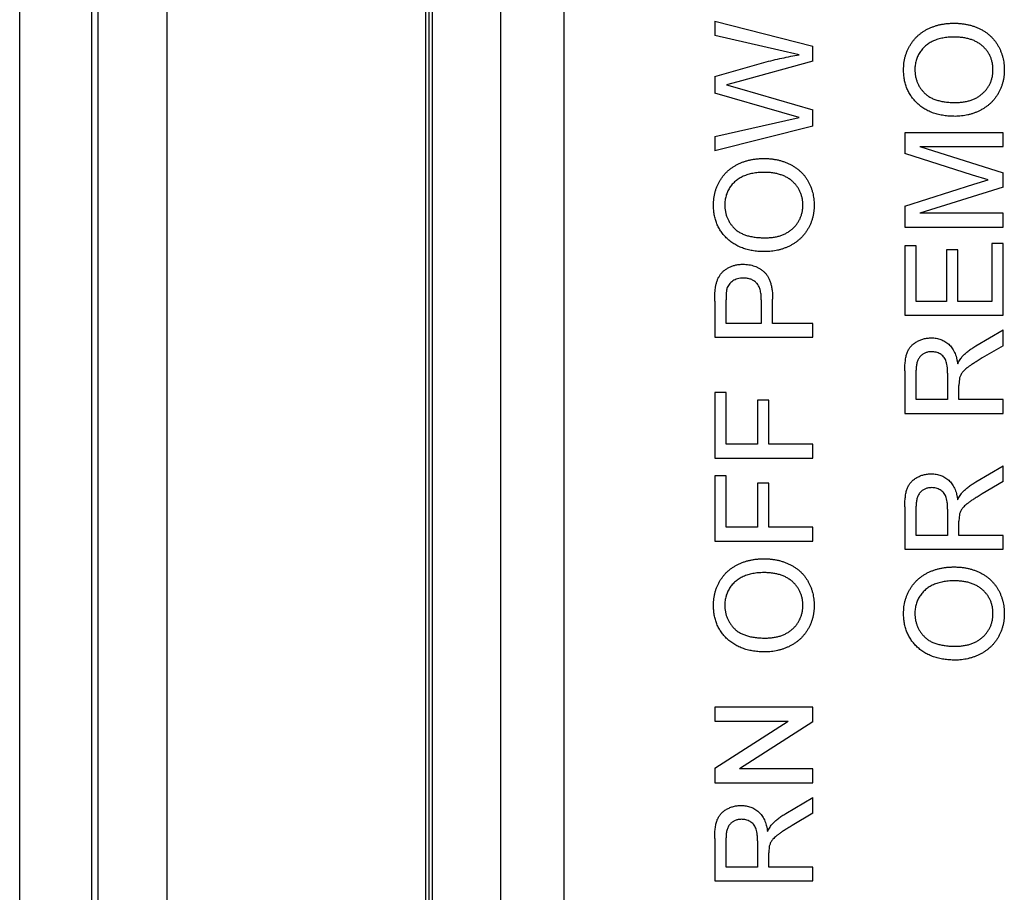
# Model space of a CAD drawing. Header units: inches. Extents: x 0 to 34, y 0 to 22.
# Tile 4 of 34: x 1.916 to 2.508, y 12.108 to 12.632. Entities that reach past the tile are written whole.
import ezdxf

# ---------------------------------------------------------------- set-up
doc = ezdxf.new("R2010")
doc.units = ezdxf.units.IN
doc.header["$LTSCALE"] = 1.87
doc.header["$MEASUREMENT"] = 0
doc.layers.get('0').update_dxf_attribs({"linetype": 'CONTINUOUS'})

msp = doc.modelspace()

# ---------------------------------------------------------------- linework, layer by layer
at = {"color": 7, "linetype": 'CONTINUOUS'}
for p, q in [((2.00455, 8.78711), (2.00455, 14.29892)), ((2.16006, 14.29892), (2.16006, 8.78711)), ((1.96321, 8.82845), (1.96321, 14.25759)), ((2.16203, 14.08042), (2.16203, 9.11979)), ((2.164, 14.08042), (2.164, 9.11979)), ((2.20534, 9.11979), (2.20534, 14.08042)), ((1.95927, 10.13554), (1.95927, 13.65916)), ((1.91597, 10.17885), (1.91597, 13.61585)), ((2.24334, 11.66421), (2.24334, 13.59334)), ((2.33389, 12.63143), (2.33389, 12.62283)), ((2.33389, 12.63143), (2.39295, 12.61654)), ((2.3725, 12.61411), (2.33389, 12.62283)), ((2.38469, 12.61136), (2.3725, 12.61411)), ((2.39295, 12.60739), (2.39295, 12.61654)), ((2.33389, 12.59823), (2.36348, 12.60667)), ((2.39295, 12.60739), (2.34781, 12.59505)), ((2.33389, 12.59823), (2.33389, 12.58821)), ((2.34781, 12.59505), (2.34102, 12.59319)), ((2.34102, 12.59319), (2.34876, 12.59096)), ((2.37419, 12.57655), (2.33389, 12.58821)), ((2.34876, 12.59096), (2.39295, 12.57817)), ((2.38469, 12.57351), (2.37419, 12.57655)), ((2.39295, 12.56831), (2.39295, 12.57817)), ((2.33389, 12.56204), (2.38469, 12.57351)), ((2.39295, 12.56831), (2.33389, 12.55344)), ((2.44821, 12.56442), (2.44821, 12.552)), ((2.50727, 12.56442), (2.44821, 12.56442)), ((2.50727, 12.55609), (2.50727, 12.56442)), ((2.33389, 12.56204), (2.33389, 12.55344)), ((2.48895, 12.53893), (2.44821, 12.552)), ((2.4573, 12.55609), (2.50727, 12.54034)), ((2.4573, 12.55609), (2.50727, 12.55609)), ((2.50727, 12.53163), (2.50727, 12.54034)), ((2.49833, 12.53603), (2.48895, 12.53893)), ((2.48966, 12.53337), (2.49833, 12.53603)), ((2.44821, 12.52017), (2.48966, 12.53337)), ((2.50727, 12.53163), (2.4573, 12.51597)), ((2.44821, 12.52017), (2.44821, 12.50764)), ((2.50727, 12.51597), (2.4573, 12.51597)), ((2.50727, 12.50764), (2.50727, 12.51597)), ((2.44821, 12.50764), (2.50727, 12.50764)), ((2.44821, 12.49628), (2.44821, 12.45464)), ((2.45503, 12.49628), (2.44821, 12.49628)), ((2.45503, 12.46297), (2.45503, 12.49628)), ((2.4732, 12.49401), (2.4732, 12.46297)), ((2.48001, 12.49401), (2.4732, 12.49401)), ((2.48001, 12.46297), (2.48001, 12.49401)), ((2.50046, 12.4978), (2.50046, 12.46297)), ((2.50727, 12.4978), (2.50046, 12.4978)), ((2.50727, 12.45464), (2.50727, 12.4978)), ((2.33389, 12.46309), (2.33389, 12.44139)), ((2.3407, 12.44972), (2.3407, 12.46382)), ((2.3619, 12.46396), (2.3619, 12.44972)), ((2.36872, 12.44972), (2.36872, 12.46419)), ((2.4732, 12.46297), (2.45503, 12.46297)), ((2.50046, 12.46297), (2.48001, 12.46297)), ((2.44821, 12.45464), (2.50727, 12.45464)), ((2.3619, 12.44972), (2.3407, 12.44972)), ((2.39295, 12.44972), (2.36872, 12.44972)), ((2.39295, 12.44139), (2.39295, 12.44972)), ((2.49097, 12.43616), (2.50727, 12.44585)), ((2.50727, 12.4363), (2.50727, 12.44585)), ((2.33389, 12.44139), (2.39295, 12.44139)), ((2.50727, 12.4363), (2.4948, 12.42894)), ((2.45503, 12.40391), (2.45503, 12.42152)), ((2.44821, 12.42121), (2.44821, 12.39558)), ((2.47396, 12.41973), (2.47396, 12.40391)), ((2.48104, 12.41655), (2.48077, 12.41244)), ((2.48077, 12.40391), (2.48077, 12.41244)), ((2.33389, 12.40808), (2.33389, 12.36871)), ((2.3407, 12.40808), (2.33389, 12.40808)), ((2.3407, 12.37704), (2.3407, 12.40808)), ((2.47396, 12.40391), (2.45503, 12.40391)), ((2.50727, 12.40391), (2.48077, 12.40391)), ((2.50727, 12.39558), (2.50727, 12.40391)), ((2.35963, 12.40353), (2.35963, 12.37704)), ((2.36645, 12.40353), (2.35963, 12.40353)), ((2.36645, 12.37704), (2.36645, 12.40353)), ((2.44821, 12.39558), (2.50727, 12.39558)), ((2.35963, 12.37704), (2.3407, 12.37704)), ((2.39295, 12.37704), (2.36645, 12.37704)), ((2.39295, 12.36871), (2.39295, 12.37704)), ((2.33389, 12.36871), (2.39295, 12.36871)), ((2.49097, 12.35439), (2.50727, 12.36408)), ((2.50727, 12.35453), (2.50727, 12.36408)), ((2.33389, 12.35811), (2.33389, 12.31874)), ((2.3407, 12.35811), (2.33389, 12.35811)), ((2.3407, 12.32707), (2.3407, 12.35811)), ((2.35963, 12.35356), (2.35963, 12.32707)), ((2.36645, 12.35356), (2.35963, 12.35356)), ((2.36645, 12.32707), (2.36645, 12.35356)), ((2.50727, 12.35453), (2.4948, 12.34718)), ((2.44821, 12.33944), (2.44821, 12.31382)), ((2.45503, 12.32214), (2.45503, 12.33975)), ((2.47396, 12.33796), (2.47396, 12.32214)), ((2.48104, 12.33478), (2.48077, 12.33067)), ((2.35963, 12.32707), (2.3407, 12.32707)), ((2.39295, 12.32707), (2.36645, 12.32707)), ((2.39295, 12.31874), (2.39295, 12.32707)), ((2.48077, 12.32214), (2.48077, 12.33067)), ((2.47396, 12.32214), (2.45503, 12.32214)), ((2.50727, 12.32214), (2.48077, 12.32214)), ((2.50727, 12.31382), (2.50727, 12.32214)), ((2.33389, 12.31874), (2.39295, 12.31874)), ((2.44821, 12.31382), (2.50727, 12.31382)), ((2.33389, 12.2188), (2.33389, 12.21047)), ((2.39295, 12.2188), (2.33389, 12.2188)), ((2.39295, 12.21), (2.39295, 12.2188)), ((2.33389, 12.18217), (2.37796, 12.21047)), ((2.33389, 12.21047), (2.37796, 12.21047)), ((2.39295, 12.21), (2.34888, 12.1817)), ((2.33389, 12.18217), (2.33389, 12.17337)), ((2.39295, 12.1817), (2.34888, 12.1817)), ((2.39295, 12.17337), (2.39295, 12.1817)), ((2.33389, 12.17337), (2.39295, 12.17337)), ((2.37664, 12.15489), (2.39295, 12.16458)), ((2.39295, 12.15503), (2.39295, 12.16458)), ((2.39295, 12.15503), (2.38048, 12.14768)), ((2.33389, 12.13994), (2.33389, 12.11432)), ((2.3407, 12.12264), (2.3407, 12.14025)), ((2.35963, 12.13846), (2.35963, 12.12264)), ((2.36672, 12.13528), (2.36645, 12.13117)), ((2.36645, 12.12264), (2.36645, 12.13117)), ((2.35963, 12.12264), (2.3407, 12.12264)), ((2.39295, 12.12264), (2.36645, 12.12264)), ((2.39295, 12.11432), (2.39295, 12.12264)), ((2.33389, 12.11432), (2.39295, 12.11432))]:
    msp.add_line(p, q, dxfattribs=at)
for points, knots in [([(2.44746, 12.60231), (2.44747, 12.60298), (2.44749, 12.6043), (2.44767, 12.60626), (2.44798, 12.60817), (2.44841, 12.61003), (2.44895, 12.61184), (2.44961, 12.6136), (2.45041, 12.6153), (2.45131, 12.61695), (2.45234, 12.61853), (2.45344, 12.62002), (2.45466, 12.62141), (2.45596, 12.6227), (2.45736, 12.6239), (2.45886, 12.62499), (2.46045, 12.626), (2.46214, 12.62689), (2.46389, 12.6277), (2.46572, 12.62838), (2.46759, 12.62897), (2.46953, 12.62947), (2.47153, 12.62982), (2.47358, 12.6301), (2.47569, 12.63025), (2.47712, 12.63028), (2.47784, 12.63029)], [0, 0, 0, 0, 0.043096, 0.085581, 0.127151, 0.16796, 0.208683, 0.249018, 0.289502, 0.330228, 0.370599, 0.410669, 0.450234, 0.489706, 0.529297, 0.569064, 0.609728, 0.650781, 0.692529, 0.734236, 0.776721, 0.819563, 0.863359, 0.907844, 0.953337, 1, 1, 1, 1]), ([(2.47784, 12.63029), (2.47857, 12.63028), (2.48002, 12.63025), (2.48216, 12.63009), (2.48424, 12.6298), (2.48627, 12.62942), (2.48823, 12.6289), (2.49014, 12.62829), (2.49199, 12.62755), (2.49377, 12.62672), (2.49547, 12.62577), (2.49708, 12.62473), (2.49857, 12.62359), (2.49997, 12.62237), (2.50124, 12.62104), (2.50242, 12.61963), (2.50348, 12.61811), (2.50444, 12.61652), (2.50527, 12.61485), (2.50601, 12.61316), (2.50664, 12.61142), (2.50715, 12.60965), (2.50754, 12.60786), (2.50782, 12.60603), (2.50799, 12.60416), (2.50801, 12.60291), (2.50803, 12.60228)], [0, 0, 0, 0, 0.047558, 0.093959, 0.139107, 0.18362, 0.227449, 0.270693, 0.313599, 0.356248, 0.398352, 0.439541, 0.480028, 0.51987, 0.559638, 0.599203, 0.639197, 0.679437, 0.719787, 0.759624, 0.799564, 0.839202, 0.878708, 0.918797, 0.959085, 1, 1, 1, 1]), ([(2.47778, 12.62196), (2.47719, 12.62196), (2.47605, 12.62195), (2.47436, 12.62182), (2.47272, 12.62165), (2.47114, 12.62139), (2.46962, 12.62104), (2.46815, 12.62065), (2.46674, 12.62016), (2.46539, 12.6196), (2.46411, 12.61898), (2.46289, 12.61828), (2.46175, 12.61751), (2.46069, 12.61667), (2.4597, 12.61576), (2.45879, 12.61479), (2.45795, 12.61375), (2.45718, 12.61264), (2.45649, 12.61148), (2.45591, 12.61028), (2.45538, 12.60905), (2.455, 12.60777), (2.45467, 12.60647), (2.45443, 12.60514), (2.4543, 12.60376), (2.45428, 12.60283), (2.45427, 12.60236)], [0, 0, 0, 0, 0.050853, 0.099755, 0.147442, 0.194091, 0.239177, 0.283347, 0.326586, 0.368946, 0.410583, 0.451063, 0.49089, 0.53027, 0.568931, 0.607573, 0.646417, 0.685677, 0.724797, 0.763513, 0.802173, 0.84107, 0.879646, 0.919068, 0.959097, 1, 1, 1, 1]), ([(2.50121, 12.60224), (2.5012, 12.60294), (2.50116, 12.60432), (2.50087, 12.60634), (2.50038, 12.60826), (2.49973, 12.6101), (2.49884, 12.61182), (2.49781, 12.61347), (2.49655, 12.61499), (2.49513, 12.61644), (2.49351, 12.61774), (2.49174, 12.61889), (2.4898, 12.61983), (2.4877, 12.62061), (2.48545, 12.62123), (2.48303, 12.62166), (2.48045, 12.62192), (2.47869, 12.62195), (2.47778, 12.62196)], [0, 0, 0, 0, 0.061057, 0.119549, 0.176812, 0.232964, 0.288593, 0.344678, 0.401674, 0.460555, 0.520493, 0.581231, 0.643451, 0.707862, 0.775364, 0.846409, 0.921149, 1, 1, 1, 1]), ([(2.36348, 12.60667), (2.3653, 12.60713), (2.36891, 12.60805), (2.37428, 12.60927), (2.37951, 12.61039), (2.38298, 12.61104), (2.38469, 12.61136)], [0, 0, 0, 0, 0.260386, 0.513425, 0.759974, 1, 1, 1, 1]), ([(2.47852, 12.57426), (2.47734, 12.57428), (2.47503, 12.57432), (2.47167, 12.5747), (2.46851, 12.57531), (2.46555, 12.57615), (2.46279, 12.57728), (2.4602, 12.57861), (2.45784, 12.58022), (2.45567, 12.58205), (2.45376, 12.58409), (2.45206, 12.58626), (2.45064, 12.58859), (2.44946, 12.59106), (2.44856, 12.59367), (2.44793, 12.59643), (2.44753, 12.59932), (2.44748, 12.6013), (2.44746, 12.60231)], [0, 0, 0, 0, 0.075225, 0.146571, 0.214495, 0.279453, 0.342418, 0.40351, 0.463774, 0.523875, 0.583261, 0.64131, 0.698905, 0.756301, 0.814632, 0.874328, 0.935785, 1, 1, 1, 1]), ([(2.45427, 12.60236), (2.45429, 12.6017), (2.45431, 12.60038), (2.4546, 12.59846), (2.45503, 12.5966), (2.45563, 12.59481), (2.45644, 12.5931), (2.45741, 12.59145), (2.45855, 12.58988), (2.45987, 12.58839), (2.46138, 12.58699), (2.46316, 12.58581), (2.46517, 12.58482), (2.46741, 12.58399), (2.46988, 12.58336), (2.47259, 12.58292), (2.47552, 12.58264), (2.47756, 12.58261), (2.47862, 12.58259)], [0, 0, 0, 0, 0.055942, 0.110709, 0.16405, 0.21676, 0.269601, 0.323293, 0.377595, 0.433462, 0.490933, 0.550635, 0.613126, 0.679868, 0.751363, 0.828265, 0.910797, 1, 1, 1, 1]), ([(2.50803, 12.60228), (2.50802, 12.6016), (2.508, 12.60025), (2.5078, 12.59827), (2.5075, 12.59633), (2.50706, 12.59445), (2.50649, 12.59262), (2.5058, 12.59086), (2.50499, 12.58914), (2.50406, 12.58749), (2.50303, 12.58591), (2.50188, 12.58443), (2.50065, 12.58304), (2.49932, 12.58176), (2.49791, 12.58058), (2.49641, 12.57948), (2.49482, 12.57849), (2.49314, 12.57761), (2.49141, 12.57681), (2.48964, 12.57614), (2.48785, 12.57556), (2.48603, 12.57509), (2.48419, 12.57472), (2.48232, 12.57447), (2.48043, 12.57428), (2.47916, 12.57427), (2.47852, 12.57426)], [0, 0, 0, 0, 0.044698, 0.088536, 0.131413, 0.17382, 0.215722, 0.257256, 0.298623, 0.34038, 0.382024, 0.422966, 0.463629, 0.504046, 0.544423, 0.58495, 0.626253, 0.667968, 0.709933, 0.751374, 0.792612, 0.833943, 0.875004, 0.916443, 0.957905, 1, 1, 1, 1]), ([(2.47862, 12.58259), (2.47947, 12.58261), (2.48113, 12.58263), (2.48356, 12.58291), (2.48584, 12.58335), (2.488, 12.58394), (2.49001, 12.58474), (2.49187, 12.58571), (2.49361, 12.58686), (2.49518, 12.58817), (2.4966, 12.58961), (2.49784, 12.59115), (2.49887, 12.59278), (2.49973, 12.59449), (2.5004, 12.5963), (2.50087, 12.5982), (2.50116, 12.60019), (2.5012, 12.60155), (2.50121, 12.60224)], [0, 0, 0, 0, 0.075976, 0.148148, 0.217234, 0.283343, 0.347255, 0.409524, 0.470659, 0.531831, 0.591991, 0.650519, 0.707573, 0.764172, 0.82112, 0.8791, 0.938413, 1, 1, 1, 1]), ([(2.33313, 12.52092), (2.33314, 12.52159), (2.33317, 12.52291), (2.33335, 12.52487), (2.33365, 12.52678), (2.33408, 12.52864), (2.33462, 12.53045), (2.33529, 12.53221), (2.33609, 12.53391), (2.33699, 12.53556), (2.33801, 12.53714), (2.33912, 12.53863), (2.34033, 12.54002), (2.34164, 12.54131), (2.34303, 12.54251), (2.34454, 12.5436), (2.34613, 12.54461), (2.34782, 12.5455), (2.34957, 12.54631), (2.35139, 12.54699), (2.35327, 12.54758), (2.35521, 12.54808), (2.3572, 12.54843), (2.35925, 12.54871), (2.36136, 12.54886), (2.36279, 12.54889), (2.36351, 12.5489)], [0, 0, 0, 0, 0.043096, 0.085581, 0.127151, 0.16796, 0.208683, 0.249018, 0.289502, 0.330228, 0.370599, 0.410669, 0.450234, 0.489706, 0.529297, 0.569064, 0.609728, 0.650781, 0.692529, 0.734236, 0.776721, 0.819563, 0.863359, 0.907844, 0.953337, 1, 1, 1, 1]), ([(2.36351, 12.5489), (2.36425, 12.54889), (2.3657, 12.54886), (2.36784, 12.5487), (2.36992, 12.54841), (2.37194, 12.54803), (2.37391, 12.54751), (2.37582, 12.5469), (2.37766, 12.54616), (2.37945, 12.54533), (2.38115, 12.54438), (2.38275, 12.54334), (2.38424, 12.5422), (2.38564, 12.54098), (2.38691, 12.53965), (2.3881, 12.53824), (2.38916, 12.53672), (2.39012, 12.53513), (2.39094, 12.53346), (2.39169, 12.53177), (2.39231, 12.53003), (2.39282, 12.52826), (2.39321, 12.52647), (2.3935, 12.52464), (2.39367, 12.52277), (2.39369, 12.52152), (2.3937, 12.52089)], [0, 0, 0, 0, 0.047558, 0.093959, 0.139107, 0.18362, 0.227449, 0.270693, 0.313599, 0.356248, 0.398352, 0.439541, 0.480028, 0.51987, 0.559638, 0.599203, 0.639197, 0.679437, 0.719787, 0.759624, 0.799564, 0.839202, 0.878708, 0.918797, 0.959085, 1, 1, 1, 1]), ([(2.36345, 12.54057), (2.36287, 12.54057), (2.36172, 12.54056), (2.36004, 12.54043), (2.3584, 12.54026), (2.35682, 12.54), (2.3553, 12.53965), (2.35383, 12.53926), (2.35242, 12.53877), (2.35107, 12.53821), (2.34978, 12.53759), (2.34857, 12.53689), (2.34743, 12.53612), (2.34637, 12.53528), (2.34538, 12.53437), (2.34446, 12.5334), (2.34362, 12.53236), (2.34286, 12.53125), (2.34217, 12.53009), (2.34158, 12.52889), (2.34106, 12.52766), (2.34067, 12.52638), (2.34034, 12.52508), (2.3401, 12.52375), (2.33998, 12.52237), (2.33996, 12.52144), (2.33995, 12.52097)], [0, 0, 0, 0, 0.050853, 0.099755, 0.147442, 0.194091, 0.239177, 0.283347, 0.326586, 0.368946, 0.410583, 0.451063, 0.49089, 0.53027, 0.568931, 0.607573, 0.646417, 0.685677, 0.724797, 0.763513, 0.802173, 0.84107, 0.879646, 0.919068, 0.959097, 1, 1, 1, 1]), ([(2.38689, 12.52085), (2.38687, 12.52155), (2.38684, 12.52293), (2.38655, 12.52495), (2.38606, 12.52687), (2.3854, 12.52871), (2.38452, 12.53043), (2.38349, 12.53208), (2.38222, 12.5336), (2.3808, 12.53505), (2.37919, 12.53635), (2.37742, 12.5375), (2.37547, 12.53844), (2.37338, 12.53922), (2.37112, 12.53984), (2.3687, 12.54027), (2.36613, 12.54053), (2.36436, 12.54056), (2.36345, 12.54057)], [0, 0, 0, 0, 0.061057, 0.119549, 0.176812, 0.232964, 0.288593, 0.344678, 0.401674, 0.460555, 0.520493, 0.581231, 0.643451, 0.707862, 0.775364, 0.846409, 0.921149, 1, 1, 1, 1]), ([(2.3642, 12.49287), (2.36301, 12.49289), (2.36071, 12.49293), (2.35735, 12.49331), (2.35419, 12.49392), (2.35122, 12.49476), (2.34846, 12.49589), (2.34588, 12.49722), (2.34352, 12.49883), (2.34135, 12.50066), (2.33943, 12.5027), (2.33773, 12.50487), (2.33631, 12.5072), (2.33514, 12.50967), (2.33424, 12.51228), (2.33361, 12.51504), (2.3332, 12.51793), (2.33316, 12.51991), (2.33313, 12.52092)], [0, 0, 0, 0, 0.075225, 0.146571, 0.214495, 0.279453, 0.342418, 0.40351, 0.463774, 0.523875, 0.583261, 0.64131, 0.698905, 0.756301, 0.814632, 0.874328, 0.935785, 1, 1, 1, 1]), ([(2.33995, 12.52097), (2.33996, 12.52031), (2.33999, 12.51899), (2.34027, 12.51707), (2.34071, 12.51521), (2.34131, 12.51342), (2.34211, 12.51171), (2.34308, 12.51006), (2.34423, 12.50849), (2.34554, 12.507), (2.34705, 12.5056), (2.34884, 12.50442), (2.35085, 12.50343), (2.35308, 12.5026), (2.35556, 12.50197), (2.35826, 12.50153), (2.3612, 12.50125), (2.36324, 12.50122), (2.36429, 12.5012)], [0, 0, 0, 0, 0.055942, 0.110709, 0.16405, 0.21676, 0.269601, 0.323293, 0.377595, 0.433462, 0.490933, 0.550635, 0.613126, 0.679868, 0.751363, 0.828265, 0.910797, 1, 1, 1, 1]), ([(2.3937, 12.52089), (2.39369, 12.52021), (2.39367, 12.51886), (2.39347, 12.51688), (2.39317, 12.51494), (2.39273, 12.51306), (2.39216, 12.51123), (2.39148, 12.50947), (2.39067, 12.50775), (2.38973, 12.5061), (2.3887, 12.50452), (2.38756, 12.50304), (2.38633, 12.50165), (2.385, 12.50037), (2.38359, 12.49919), (2.38209, 12.49809), (2.38049, 12.4971), (2.37881, 12.49622), (2.37709, 12.49542), (2.37531, 12.49475), (2.37352, 12.49417), (2.37171, 12.4937), (2.36986, 12.49333), (2.368, 12.49307), (2.36611, 12.49289), (2.36484, 12.49288), (2.3642, 12.49287)], [0, 0, 0, 0, 0.044698, 0.088536, 0.131413, 0.17382, 0.215722, 0.257256, 0.298623, 0.34038, 0.382024, 0.422966, 0.463629, 0.504046, 0.544423, 0.58495, 0.626253, 0.667968, 0.709933, 0.751374, 0.792612, 0.833943, 0.875004, 0.916443, 0.957905, 1, 1, 1, 1]), ([(2.36429, 12.5012), (2.36515, 12.50122), (2.36681, 12.50124), (2.36923, 12.50152), (2.37152, 12.50196), (2.37368, 12.50255), (2.37568, 12.50335), (2.37755, 12.50432), (2.37928, 12.50547), (2.38086, 12.50678), (2.38228, 12.50822), (2.38351, 12.50976), (2.38455, 12.51139), (2.38541, 12.5131), (2.38607, 12.51491), (2.38654, 12.51681), (2.38684, 12.5188), (2.38687, 12.52016), (2.38689, 12.52085)], [0, 0, 0, 0, 0.075976, 0.148148, 0.217234, 0.283343, 0.347255, 0.409524, 0.470659, 0.531831, 0.591991, 0.650519, 0.707573, 0.764172, 0.82112, 0.8791, 0.938413, 1, 1, 1, 1]), ([(2.33445, 12.47184), (2.33458, 12.47252), (2.33483, 12.47384), (2.33544, 12.47572), (2.33621, 12.47742), (2.33715, 12.47897), (2.33828, 12.48035), (2.33961, 12.48158), (2.34115, 12.48266), (2.34286, 12.48361), (2.34472, 12.48436), (2.34669, 12.4849), (2.34874, 12.48525), (2.35015, 12.48528), (2.35087, 12.4853)], [0, 0, 0, 0, 0.089234, 0.172961, 0.252632, 0.329356, 0.40469, 0.481494, 0.561858, 0.645853, 0.732316, 0.819195, 0.908083, 1, 1, 1, 1]), ([(2.35087, 12.4853), (2.35148, 12.48529), (2.35268, 12.48526), (2.35445, 12.48504), (2.35615, 12.4847), (2.35778, 12.48418), (2.35934, 12.48354), (2.36081, 12.48275), (2.36223, 12.48181), (2.36357, 12.48074), (2.36481, 12.47947), (2.36586, 12.47796), (2.36675, 12.47622), (2.36747, 12.47425), (2.36803, 12.47206), (2.36844, 12.46964), (2.36867, 12.46699), (2.3687, 12.46515), (2.36872, 12.46419)], [0, 0, 0, 0, 0.058052, 0.114221, 0.168904, 0.222643, 0.275672, 0.328749, 0.381687, 0.435986, 0.491569, 0.549302, 0.610398, 0.676235, 0.747763, 0.825226, 0.909019, 1, 1, 1, 1]), ([(2.3511, 12.47697), (2.3505, 12.47696), (2.34934, 12.47692), (2.34766, 12.47658), (2.34611, 12.47604), (2.34472, 12.47527), (2.3435, 12.47433), (2.3425, 12.47323), (2.3417, 12.472), (2.34138, 12.47108), (2.34122, 12.47062)], [0, 0, 0, 0, 0.142895, 0.27688, 0.405407, 0.531833, 0.654225, 0.769811, 0.88411, 1, 1, 1, 1]), ([(2.3619, 12.46396), (2.36189, 12.46453), (2.36188, 12.46562), (2.36175, 12.46721), (2.36153, 12.46866), (2.36122, 12.46998), (2.36084, 12.47118), (2.36035, 12.47226), (2.35977, 12.4732), (2.3591, 12.47402), (2.35834, 12.47472), (2.35752, 12.47532), (2.35663, 12.47584), (2.35565, 12.47624), (2.35462, 12.47659), (2.35351, 12.4768), (2.35233, 12.47695), (2.35152, 12.47697), (2.3511, 12.47697)], [0, 0, 0, 0, 0.087731, 0.169006, 0.244802, 0.314232, 0.378942, 0.439172, 0.495787, 0.549435, 0.602, 0.654255, 0.706905, 0.761202, 0.816862, 0.87467, 0.936008, 1, 1, 1, 1]), ([(2.33389, 12.46309), (2.3339, 12.46399), (2.3339, 12.46567), (2.33402, 12.46803), (2.33416, 12.47005), (2.33436, 12.47128), (2.33445, 12.47184)], [0, 0, 0, 0, 0.307164, 0.575509, 0.806632, 1, 1, 1, 1]), ([(2.34122, 12.47062), (2.34118, 12.47045), (2.34109, 12.47009), (2.34099, 12.46948), (2.34089, 12.46877), (2.34083, 12.46796), (2.34077, 12.46707), (2.34074, 12.46607), (2.34071, 12.46498), (2.34071, 12.46422), (2.3407, 12.46382)], [0, 0, 0, 0, 0.076383, 0.165986, 0.270715, 0.388824, 0.520602, 0.666029, 0.825243, 1, 1, 1, 1]), ([(2.44821, 12.42121), (2.44822, 12.42181), (2.44823, 12.42298), (2.44829, 12.42467), (2.44843, 12.42625), (2.44859, 12.42772), (2.44881, 12.42908), (2.44908, 12.43033), (2.4494, 12.43147), (2.44977, 12.43251), (2.45019, 12.43347), (2.45072, 12.43436), (2.45129, 12.43522), (2.45196, 12.43601), (2.45269, 12.43677), (2.4535, 12.43747), (2.45439, 12.43812), (2.45566, 12.43892), (2.45736, 12.43976), (2.45953, 12.44048), (2.4618, 12.44094), (2.46335, 12.44099), (2.46414, 12.44101)], [0, 0, 0, 0, 0.062106, 0.120199, 0.174366, 0.225016, 0.272326, 0.316351, 0.356828, 0.393933, 0.429541, 0.46463, 0.49998, 0.535423, 0.57159, 0.608131, 0.645881, 0.684732, 0.762604, 0.840514, 0.919082, 1, 1, 1, 1]), ([(2.46414, 12.44101), (2.46464, 12.441), (2.46564, 12.44098), (2.46711, 12.4408), (2.46851, 12.44049), (2.46986, 12.44008), (2.47113, 12.43953), (2.47236, 12.43888), (2.47351, 12.43808), (2.47462, 12.43719), (2.47564, 12.43616), (2.47657, 12.43501), (2.47738, 12.43371), (2.47811, 12.43229), (2.47874, 12.43074), (2.47928, 12.42906), (2.4797, 12.42725), (2.47991, 12.42599), (2.48001, 12.42535)], [0, 0, 0, 0, 0.061418, 0.121304, 0.179238, 0.235956, 0.292239, 0.348223, 0.404476, 0.462061, 0.520714, 0.580393, 0.642245, 0.70636, 0.774297, 0.84526, 0.920621, 1, 1, 1, 1]), ([(2.48292, 12.42994), (2.48347, 12.4305), (2.48459, 12.43164), (2.48652, 12.43321), (2.48863, 12.43475), (2.49018, 12.43568), (2.49097, 12.43616)], [0, 0, 0, 0, 0.229543, 0.470754, 0.728168, 1, 1, 1, 1]), ([(2.46432, 12.43268), (2.46398, 12.43267), (2.46333, 12.43265), (2.46238, 12.43254), (2.46148, 12.43232), (2.46061, 12.43203), (2.4598, 12.43164), (2.45903, 12.43118), (2.4583, 12.43063), (2.45762, 12.43), (2.45701, 12.42928), (2.45647, 12.42846), (2.45602, 12.42754), (2.45566, 12.42652), (2.45537, 12.42541), (2.45518, 12.42419), (2.45504, 12.42289), (2.45503, 12.42198), (2.45503, 12.42152)], [0, 0, 0, 0, 0.060326, 0.11816, 0.174187, 0.229539, 0.28345, 0.337827, 0.392632, 0.448466, 0.505965, 0.565059, 0.626654, 0.692232, 0.761131, 0.83531, 0.915326, 1, 1, 1, 1]), ([(2.47396, 12.41973), (2.47394, 12.42052), (2.47392, 12.42201), (2.47372, 12.42408), (2.47341, 12.42585), (2.47295, 12.42735), (2.47232, 12.42861), (2.47153, 12.42969), (2.47057, 12.43061), (2.46946, 12.43136), (2.46826, 12.43196), (2.46698, 12.43236), (2.46567, 12.43264), (2.46477, 12.43267), (2.46432, 12.43268)], [0, 0, 0, 0, 0.128817, 0.240812, 0.337931, 0.420591, 0.494504, 0.565999, 0.637128, 0.709447, 0.782216, 0.854334, 0.926195, 1, 1, 1, 1]), ([(2.48001, 12.42535), (2.48025, 12.42582), (2.48071, 12.42673), (2.48143, 12.42797), (2.48215, 12.42904), (2.48268, 12.42965), (2.48292, 12.42994)], [0, 0, 0, 0, 0.293103, 0.554739, 0.791895, 1, 1, 1, 1]), ([(2.4948, 12.42894), (2.49436, 12.42868), (2.49352, 12.42817), (2.49228, 12.42743), (2.49114, 12.4267), (2.49006, 12.42603), (2.48908, 12.42538), (2.48816, 12.42478), (2.48734, 12.42419), (2.48635, 12.42351), (2.48527, 12.42268), (2.48417, 12.42172), (2.48327, 12.42082), (2.48241, 12.4197), (2.4816, 12.4183), (2.48122, 12.41712), (2.48104, 12.41655)], [0, 0, 0, 0, 0.080769, 0.156517, 0.2279, 0.294266, 0.356814, 0.414349, 0.467579, 0.516318, 0.604286, 0.681525, 0.747606, 0.804429, 0.90542, 1, 1, 1, 1]), ([(2.44821, 12.33944), (2.44822, 12.34004), (2.44823, 12.34121), (2.44829, 12.3429), (2.44843, 12.34448), (2.44859, 12.34595), (2.44881, 12.34731), (2.44908, 12.34857), (2.4494, 12.3497), (2.44977, 12.35074), (2.45019, 12.3517), (2.45072, 12.35259), (2.45129, 12.35345), (2.45196, 12.35424), (2.45269, 12.355), (2.4535, 12.3557), (2.45439, 12.35635), (2.45566, 12.35715), (2.45736, 12.35799), (2.45953, 12.35871), (2.4618, 12.35917), (2.46335, 12.35922), (2.46414, 12.35924)], [0, 0, 0, 0, 0.062106, 0.120199, 0.174366, 0.225016, 0.272326, 0.316351, 0.356828, 0.393933, 0.429541, 0.46463, 0.49998, 0.535423, 0.57159, 0.608131, 0.645881, 0.684732, 0.762604, 0.840514, 0.919082, 1, 1, 1, 1]), ([(2.46414, 12.35924), (2.46464, 12.35923), (2.46564, 12.35921), (2.46711, 12.35903), (2.46851, 12.35872), (2.46986, 12.35831), (2.47113, 12.35776), (2.47236, 12.35711), (2.47351, 12.35632), (2.47462, 12.35543), (2.47564, 12.35439), (2.47657, 12.35324), (2.47738, 12.35194), (2.47811, 12.35052), (2.47874, 12.34897), (2.47928, 12.34729), (2.4797, 12.34548), (2.47991, 12.34422), (2.48001, 12.34358)], [0, 0, 0, 0, 0.061418, 0.121304, 0.179238, 0.235956, 0.292239, 0.348223, 0.404476, 0.462061, 0.520714, 0.580393, 0.642245, 0.70636, 0.774297, 0.84526, 0.920621, 1, 1, 1, 1]), ([(2.46432, 12.35091), (2.46398, 12.3509), (2.46333, 12.35088), (2.46238, 12.35077), (2.46148, 12.35055), (2.46061, 12.35026), (2.4598, 12.34987), (2.45903, 12.34941), (2.4583, 12.34886), (2.45762, 12.34824), (2.45701, 12.34751), (2.45647, 12.34669), (2.45602, 12.34577), (2.45566, 12.34475), (2.45537, 12.34364), (2.45518, 12.34243), (2.45504, 12.34112), (2.45503, 12.34021), (2.45503, 12.33975)], [0, 0, 0, 0, 0.060326, 0.11816, 0.174187, 0.229539, 0.28345, 0.337827, 0.392632, 0.448466, 0.505965, 0.565059, 0.626654, 0.692232, 0.761131, 0.83531, 0.915326, 1, 1, 1, 1]), ([(2.47396, 12.33796), (2.47394, 12.33875), (2.47392, 12.34024), (2.47372, 12.34231), (2.47341, 12.34408), (2.47295, 12.34558), (2.47232, 12.34684), (2.47153, 12.34792), (2.47057, 12.34884), (2.46946, 12.34959), (2.46826, 12.35019), (2.46698, 12.35059), (2.46567, 12.35087), (2.46477, 12.3509), (2.46432, 12.35091)], [0, 0, 0, 0, 0.128817, 0.240812, 0.337931, 0.420591, 0.494504, 0.565999, 0.637128, 0.709447, 0.782216, 0.854334, 0.926195, 1, 1, 1, 1]), ([(2.48292, 12.34817), (2.48347, 12.34873), (2.48459, 12.34987), (2.48652, 12.35144), (2.48863, 12.35299), (2.49018, 12.35392), (2.49097, 12.35439)], [0, 0, 0, 0, 0.229543, 0.470754, 0.728168, 1, 1, 1, 1]), ([(2.48001, 12.34358), (2.48025, 12.34406), (2.48071, 12.34496), (2.48143, 12.3462), (2.48215, 12.34727), (2.48268, 12.34788), (2.48292, 12.34817)], [0, 0, 0, 0, 0.293103, 0.554739, 0.791895, 1, 1, 1, 1]), ([(2.4948, 12.34718), (2.49436, 12.34691), (2.49352, 12.3464), (2.49228, 12.34566), (2.49114, 12.34493), (2.49006, 12.34426), (2.48908, 12.34361), (2.48816, 12.34301), (2.48734, 12.34242), (2.48635, 12.34174), (2.48527, 12.34092), (2.48417, 12.33995), (2.48327, 12.33905), (2.48241, 12.33793), (2.4816, 12.33653), (2.48122, 12.33535), (2.48104, 12.33478)], [0, 0, 0, 0, 0.080769, 0.156517, 0.2279, 0.294266, 0.356814, 0.414349, 0.467579, 0.516318, 0.604286, 0.681525, 0.747606, 0.804429, 0.90542, 1, 1, 1, 1]), ([(2.33313, 12.28016), (2.33314, 12.28083), (2.33317, 12.28215), (2.33335, 12.28411), (2.33365, 12.28602), (2.33408, 12.28788), (2.33462, 12.28968), (2.33529, 12.29145), (2.33609, 12.29315), (2.33699, 12.2948), (2.33801, 12.29637), (2.33912, 12.29787), (2.34033, 12.29926), (2.34164, 12.30055), (2.34303, 12.30175), (2.34454, 12.30284), (2.34613, 12.30384), (2.34782, 12.30474), (2.34957, 12.30554), (2.35139, 12.30623), (2.35327, 12.30682), (2.35521, 12.30731), (2.3572, 12.30767), (2.35925, 12.30795), (2.36136, 12.3081), (2.36279, 12.30812), (2.36351, 12.30814)], [0, 0, 0, 0, 0.043096, 0.085581, 0.127151, 0.16796, 0.208683, 0.249018, 0.289502, 0.330228, 0.370599, 0.410669, 0.450234, 0.489706, 0.529297, 0.569064, 0.609728, 0.650781, 0.692529, 0.734236, 0.776721, 0.819563, 0.863359, 0.907844, 0.953337, 1, 1, 1, 1]), ([(2.36351, 12.30814), (2.36425, 12.30813), (2.3657, 12.3081), (2.36784, 12.30794), (2.36992, 12.30765), (2.37194, 12.30726), (2.37391, 12.30675), (2.37582, 12.30614), (2.37766, 12.3054), (2.37945, 12.30457), (2.38115, 12.30362), (2.38275, 12.30258), (2.38424, 12.30144), (2.38564, 12.30022), (2.38691, 12.29889), (2.3881, 12.29748), (2.38916, 12.29596), (2.39012, 12.29437), (2.39094, 12.2927), (2.39169, 12.291), (2.39231, 12.28927), (2.39282, 12.2875), (2.39321, 12.2857), (2.3935, 12.28387), (2.39367, 12.28201), (2.39369, 12.28076), (2.3937, 12.28012)], [0, 0, 0, 0, 0.047558, 0.093959, 0.139107, 0.18362, 0.227449, 0.270693, 0.313599, 0.356248, 0.398352, 0.439541, 0.480028, 0.51987, 0.559638, 0.599203, 0.639197, 0.679437, 0.719787, 0.759624, 0.799564, 0.839202, 0.878708, 0.918797, 0.959085, 1, 1, 1, 1]), ([(2.44746, 12.27524), (2.44747, 12.27591), (2.44749, 12.27723), (2.44767, 12.27919), (2.44798, 12.2811), (2.44841, 12.28296), (2.44895, 12.28476), (2.44961, 12.28652), (2.45041, 12.28823), (2.45131, 12.28988), (2.45234, 12.29145), (2.45344, 12.29295), (2.45466, 12.29433), (2.45596, 12.29563), (2.45736, 12.29683), (2.45886, 12.29792), (2.46045, 12.29892), (2.46214, 12.29982), (2.46389, 12.30062), (2.46572, 12.30131), (2.46759, 12.3019), (2.46953, 12.30239), (2.47153, 12.30275), (2.47358, 12.30303), (2.47569, 12.30318), (2.47712, 12.3032), (2.47784, 12.30322)], [0, 0, 0, 0, 0.043096, 0.085581, 0.127151, 0.16796, 0.208683, 0.249018, 0.289502, 0.330228, 0.370599, 0.410669, 0.450234, 0.489706, 0.529297, 0.569064, 0.609728, 0.650781, 0.692529, 0.734236, 0.776721, 0.819563, 0.863359, 0.907844, 0.953337, 1, 1, 1, 1]), ([(2.47784, 12.30322), (2.47857, 12.3032), (2.48002, 12.30318), (2.48216, 12.30302), (2.48424, 12.30273), (2.48627, 12.30234), (2.48823, 12.30183), (2.49014, 12.30122), (2.49199, 12.30048), (2.49377, 12.29964), (2.49547, 12.2987), (2.49708, 12.29766), (2.49857, 12.29652), (2.49997, 12.2953), (2.50124, 12.29397), (2.50242, 12.29256), (2.50348, 12.29104), (2.50444, 12.28945), (2.50527, 12.28778), (2.50601, 12.28608), (2.50664, 12.28435), (2.50715, 12.28258), (2.50754, 12.28078), (2.50782, 12.27895), (2.50799, 12.27709), (2.50801, 12.27583), (2.50803, 12.2752)], [0, 0, 0, 0, 0.047558, 0.093959, 0.139107, 0.18362, 0.227449, 0.270693, 0.313599, 0.356248, 0.398352, 0.439541, 0.480028, 0.51987, 0.559638, 0.599203, 0.639197, 0.679437, 0.719787, 0.759624, 0.799564, 0.839202, 0.878708, 0.918797, 0.959085, 1, 1, 1, 1]), ([(2.36345, 12.29981), (2.36287, 12.2998), (2.36172, 12.29979), (2.36004, 12.29966), (2.3584, 12.2995), (2.35682, 12.29924), (2.3553, 12.29889), (2.35383, 12.29849), (2.35242, 12.298), (2.35107, 12.29745), (2.34978, 12.29683), (2.34857, 12.29612), (2.34743, 12.29535), (2.34637, 12.29452), (2.34538, 12.29361), (2.34446, 12.29264), (2.34362, 12.29159), (2.34286, 12.29048), (2.34217, 12.28933), (2.34158, 12.28813), (2.34106, 12.2869), (2.34067, 12.28562), (2.34034, 12.28432), (2.3401, 12.28298), (2.33998, 12.28161), (2.33996, 12.28068), (2.33995, 12.28021)], [0, 0, 0, 0, 0.050853, 0.099755, 0.147442, 0.194091, 0.239177, 0.283347, 0.326586, 0.368946, 0.410583, 0.451063, 0.49089, 0.53027, 0.568931, 0.607573, 0.646417, 0.685677, 0.724797, 0.763513, 0.802173, 0.84107, 0.879646, 0.919068, 0.959097, 1, 1, 1, 1]), ([(2.38689, 12.28009), (2.38687, 12.28079), (2.38684, 12.28217), (2.38655, 12.28419), (2.38606, 12.28611), (2.3854, 12.28794), (2.38452, 12.28967), (2.38349, 12.29131), (2.38222, 12.29284), (2.3808, 12.29429), (2.37919, 12.29558), (2.37742, 12.29673), (2.37547, 12.29767), (2.37338, 12.29846), (2.37112, 12.29907), (2.3687, 12.2995), (2.36613, 12.29977), (2.36436, 12.2998), (2.36345, 12.29981)], [0, 0, 0, 0, 0.061057, 0.119549, 0.176812, 0.232964, 0.288593, 0.344678, 0.401674, 0.460555, 0.520493, 0.581231, 0.643451, 0.707862, 0.775364, 0.846409, 0.921149, 1, 1, 1, 1]), ([(2.47778, 12.29489), (2.47719, 12.29488), (2.47605, 12.29487), (2.47436, 12.29474), (2.47272, 12.29457), (2.47114, 12.29432), (2.46962, 12.29396), (2.46815, 12.29357), (2.46674, 12.29308), (2.46539, 12.29253), (2.46411, 12.29191), (2.46289, 12.2912), (2.46175, 12.29043), (2.46069, 12.28959), (2.4597, 12.28869), (2.45879, 12.28772), (2.45795, 12.28667), (2.45718, 12.28556), (2.45649, 12.28441), (2.45591, 12.28321), (2.45538, 12.28197), (2.455, 12.2807), (2.45467, 12.2794), (2.45443, 12.27806), (2.4543, 12.27668), (2.45428, 12.27576), (2.45427, 12.27529)], [0, 0, 0, 0, 0.050853, 0.099755, 0.147442, 0.194091, 0.239177, 0.283347, 0.326586, 0.368946, 0.410583, 0.451063, 0.49089, 0.53027, 0.568931, 0.607573, 0.646417, 0.685677, 0.724797, 0.763513, 0.802173, 0.84107, 0.879646, 0.919068, 0.959097, 1, 1, 1, 1]), ([(2.50121, 12.27517), (2.5012, 12.27587), (2.50116, 12.27725), (2.50087, 12.27927), (2.50038, 12.28118), (2.49973, 12.28302), (2.49884, 12.28474), (2.49781, 12.28639), (2.49655, 12.28792), (2.49513, 12.28937), (2.49351, 12.29066), (2.49174, 12.29181), (2.4898, 12.29275), (2.4877, 12.29354), (2.48545, 12.29415), (2.48303, 12.29458), (2.48045, 12.29485), (2.47869, 12.29487), (2.47778, 12.29489)], [0, 0, 0, 0, 0.061057, 0.119549, 0.176812, 0.232964, 0.288593, 0.344678, 0.401674, 0.460555, 0.520493, 0.581231, 0.643451, 0.707862, 0.775364, 0.846409, 0.921149, 1, 1, 1, 1]), ([(2.3642, 12.25211), (2.36301, 12.25213), (2.36071, 12.25217), (2.35735, 12.25254), (2.35419, 12.25316), (2.35122, 12.254), (2.34846, 12.25512), (2.34588, 12.25645), (2.34352, 12.25807), (2.34135, 12.25989), (2.33943, 12.26193), (2.33773, 12.26411), (2.33631, 12.26644), (2.33514, 12.2689), (2.33424, 12.27152), (2.33361, 12.27428), (2.3332, 12.27717), (2.33316, 12.27915), (2.33313, 12.28016)], [0, 0, 0, 0, 0.075225, 0.146571, 0.214495, 0.279453, 0.342418, 0.40351, 0.463774, 0.523875, 0.583261, 0.64131, 0.698905, 0.756301, 0.814632, 0.874328, 0.935785, 1, 1, 1, 1]), ([(2.33995, 12.28021), (2.33996, 12.27954), (2.33999, 12.27823), (2.34027, 12.2763), (2.34071, 12.27445), (2.34131, 12.27266), (2.34211, 12.27095), (2.34308, 12.2693), (2.34423, 12.26773), (2.34554, 12.26623), (2.34705, 12.26484), (2.34884, 12.26366), (2.35085, 12.26267), (2.35308, 12.26184), (2.35556, 12.2612), (2.35826, 12.26077), (2.3612, 12.26049), (2.36324, 12.26046), (2.36429, 12.26044)], [0, 0, 0, 0, 0.055942, 0.110709, 0.16405, 0.21676, 0.269601, 0.323293, 0.377595, 0.433462, 0.490933, 0.550635, 0.613126, 0.679868, 0.751363, 0.828265, 0.910797, 1, 1, 1, 1]), ([(2.3937, 12.28012), (2.39369, 12.27945), (2.39367, 12.2781), (2.39347, 12.27611), (2.39317, 12.27418), (2.39273, 12.27229), (2.39216, 12.27047), (2.39148, 12.2687), (2.39067, 12.26699), (2.38973, 12.26534), (2.3887, 12.26376), (2.38756, 12.26227), (2.38633, 12.26089), (2.385, 12.25961), (2.38359, 12.25842), (2.38209, 12.25733), (2.38049, 12.25633), (2.37881, 12.25545), (2.37709, 12.25466), (2.37531, 12.25399), (2.37352, 12.2534), (2.37171, 12.25294), (2.36986, 12.25256), (2.368, 12.25231), (2.36611, 12.25213), (2.36484, 12.25212), (2.3642, 12.25211)], [0, 0, 0, 0, 0.044698, 0.088536, 0.131413, 0.17382, 0.215722, 0.257256, 0.298623, 0.34038, 0.382024, 0.422966, 0.463629, 0.504046, 0.544423, 0.58495, 0.626253, 0.667968, 0.709933, 0.751374, 0.792612, 0.833943, 0.875004, 0.916443, 0.957905, 1, 1, 1, 1]), ([(2.36429, 12.26044), (2.36515, 12.26045), (2.36681, 12.26048), (2.36923, 12.26076), (2.37152, 12.26119), (2.37368, 12.26179), (2.37568, 12.26259), (2.37755, 12.26356), (2.37928, 12.2647), (2.38086, 12.26601), (2.38228, 12.26745), (2.38351, 12.26899), (2.38455, 12.27063), (2.38541, 12.27234), (2.38607, 12.27415), (2.38654, 12.27605), (2.38684, 12.27804), (2.38687, 12.2794), (2.38689, 12.28009)], [0, 0, 0, 0, 0.075976, 0.148148, 0.217234, 0.283343, 0.347255, 0.409524, 0.470659, 0.531831, 0.591991, 0.650519, 0.707573, 0.764172, 0.82112, 0.8791, 0.938413, 1, 1, 1, 1]), ([(2.47852, 12.24719), (2.47734, 12.24721), (2.47503, 12.24725), (2.47167, 12.24762), (2.46851, 12.24824), (2.46555, 12.24908), (2.46279, 12.2502), (2.4602, 12.25153), (2.45784, 12.25315), (2.45567, 12.25497), (2.45376, 12.25701), (2.45206, 12.25918), (2.45064, 12.26151), (2.44946, 12.26398), (2.44856, 12.2666), (2.44793, 12.26935), (2.44753, 12.27225), (2.44748, 12.27423), (2.44746, 12.27524)], [0, 0, 0, 0, 0.075225, 0.146571, 0.214495, 0.279453, 0.342418, 0.40351, 0.463774, 0.523875, 0.583261, 0.64131, 0.698905, 0.756301, 0.814632, 0.874328, 0.935785, 1, 1, 1, 1]), ([(2.45427, 12.27529), (2.45429, 12.27462), (2.45431, 12.27331), (2.4546, 12.27138), (2.45503, 12.26952), (2.45563, 12.26774), (2.45644, 12.26602), (2.45741, 12.26438), (2.45855, 12.26281), (2.45987, 12.26131), (2.46138, 12.25992), (2.46316, 12.25874), (2.46517, 12.25774), (2.46741, 12.25691), (2.46988, 12.25628), (2.47259, 12.25584), (2.47552, 12.25557), (2.47756, 12.25554), (2.47862, 12.25552)], [0, 0, 0, 0, 0.055942, 0.110709, 0.16405, 0.21676, 0.269601, 0.323293, 0.377595, 0.433462, 0.490933, 0.550635, 0.613126, 0.679868, 0.751363, 0.828265, 0.910797, 1, 1, 1, 1]), ([(2.50803, 12.2752), (2.50802, 12.27452), (2.508, 12.27318), (2.5078, 12.27119), (2.5075, 12.26926), (2.50706, 12.26737), (2.50649, 12.26555), (2.5058, 12.26378), (2.50499, 12.26207), (2.50406, 12.26042), (2.50303, 12.25884), (2.50188, 12.25735), (2.50065, 12.25596), (2.49932, 12.25469), (2.49791, 12.2535), (2.49641, 12.2524), (2.49482, 12.25141), (2.49314, 12.25053), (2.49141, 12.24974), (2.48964, 12.24907), (2.48785, 12.24848), (2.48603, 12.24801), (2.48419, 12.24764), (2.48232, 12.24739), (2.48043, 12.24721), (2.47916, 12.2472), (2.47852, 12.24719)], [0, 0, 0, 0, 0.044698, 0.088536, 0.131413, 0.17382, 0.215722, 0.257256, 0.298623, 0.34038, 0.382024, 0.422966, 0.463629, 0.504046, 0.544423, 0.58495, 0.626253, 0.667968, 0.709933, 0.751374, 0.792612, 0.833943, 0.875004, 0.916443, 0.957905, 1, 1, 1, 1]), ([(2.47862, 12.25552), (2.47947, 12.25553), (2.48113, 12.25556), (2.48356, 12.25584), (2.48584, 12.25627), (2.488, 12.25687), (2.49001, 12.25767), (2.49187, 12.25864), (2.49361, 12.25978), (2.49518, 12.26109), (2.4966, 12.26253), (2.49784, 12.26407), (2.49887, 12.26571), (2.49973, 12.26742), (2.5004, 12.26923), (2.50087, 12.27113), (2.50116, 12.27312), (2.5012, 12.27448), (2.50121, 12.27517)], [0, 0, 0, 0, 0.075976, 0.148148, 0.217234, 0.283343, 0.347255, 0.409524, 0.470659, 0.531831, 0.591991, 0.650519, 0.707573, 0.764172, 0.82112, 0.8791, 0.938413, 1, 1, 1, 1]), ([(2.33389, 12.13994), (2.33389, 12.14054), (2.3339, 12.14171), (2.33397, 12.1434), (2.33411, 12.14498), (2.33426, 12.14645), (2.33449, 12.14781), (2.33476, 12.14906), (2.33507, 12.1502), (2.33545, 12.15124), (2.33587, 12.1522), (2.33639, 12.15309), (2.33696, 12.15395), (2.33764, 12.15474), (2.33836, 12.1555), (2.33918, 12.1562), (2.34007, 12.15685), (2.34134, 12.15765), (2.34304, 12.15849), (2.3452, 12.15921), (2.34748, 12.15967), (2.34903, 12.15972), (2.34981, 12.15974)], [0, 0, 0, 0, 0.062106, 0.120199, 0.174366, 0.225016, 0.272326, 0.316351, 0.356828, 0.393933, 0.429541, 0.46463, 0.49998, 0.535423, 0.57159, 0.608131, 0.645881, 0.684732, 0.762604, 0.840514, 0.919082, 1, 1, 1, 1]), ([(2.34981, 12.15974), (2.35032, 12.15973), (2.35132, 12.15971), (2.35278, 12.15953), (2.35418, 12.15922), (2.35553, 12.15881), (2.35681, 12.15826), (2.35804, 12.15761), (2.35919, 12.15682), (2.3603, 12.15592), (2.36131, 12.15489), (2.36225, 12.15374), (2.36306, 12.15244), (2.36378, 12.15102), (2.36442, 12.14947), (2.36495, 12.14779), (2.36537, 12.14598), (2.36558, 12.14472), (2.36569, 12.14408)], [0, 0, 0, 0, 0.061418, 0.121304, 0.179238, 0.235956, 0.292239, 0.348223, 0.404476, 0.462061, 0.520714, 0.580393, 0.642245, 0.70636, 0.774297, 0.84526, 0.920621, 1, 1, 1, 1]), ([(2.34999, 12.15141), (2.34966, 12.1514), (2.34901, 12.15138), (2.34806, 12.15127), (2.34715, 12.15105), (2.34629, 12.15076), (2.34547, 12.15037), (2.3447, 12.14991), (2.34398, 12.14936), (2.3433, 12.14873), (2.34268, 12.14801), (2.34215, 12.14719), (2.34169, 12.14627), (2.34133, 12.14525), (2.34105, 12.14414), (2.34085, 12.14293), (2.34072, 12.14162), (2.34071, 12.14071), (2.3407, 12.14025)], [0, 0, 0, 0, 0.060326, 0.11816, 0.174187, 0.229539, 0.28345, 0.337827, 0.392632, 0.448466, 0.505965, 0.565059, 0.626654, 0.692232, 0.761131, 0.83531, 0.915326, 1, 1, 1, 1]), ([(2.35963, 12.13846), (2.35962, 12.13925), (2.3596, 12.14074), (2.3594, 12.14281), (2.35908, 12.14458), (2.35863, 12.14608), (2.35799, 12.14734), (2.3572, 12.14842), (2.35624, 12.14934), (2.35514, 12.15009), (2.35393, 12.15069), (2.35266, 12.15109), (2.35134, 12.15137), (2.35045, 12.1514), (2.34999, 12.15141)], [0, 0, 0, 0, 0.128817, 0.240812, 0.337931, 0.420591, 0.494504, 0.565999, 0.637128, 0.709447, 0.782216, 0.854334, 0.926195, 1, 1, 1, 1]), ([(2.3686, 12.14867), (2.36915, 12.14923), (2.37027, 12.15037), (2.37219, 12.15194), (2.37431, 12.15349), (2.37585, 12.15442), (2.37664, 12.15489)], [0, 0, 0, 0, 0.229543, 0.470754, 0.728168, 1, 1, 1, 1]), ([(2.36569, 12.14408), (2.36593, 12.14456), (2.36638, 12.14546), (2.36711, 12.1467), (2.36783, 12.14777), (2.36835, 12.14838), (2.3686, 12.14867)], [0, 0, 0, 0, 0.293103, 0.554739, 0.791895, 1, 1, 1, 1]), ([(2.38048, 12.14768), (2.38004, 12.14741), (2.37919, 12.1469), (2.37795, 12.14616), (2.37681, 12.14543), (2.37574, 12.14476), (2.37475, 12.14411), (2.37383, 12.14351), (2.37301, 12.14292), (2.37202, 12.14224), (2.37095, 12.14142), (2.36985, 12.14045), (2.36895, 12.13955), (2.36808, 12.13843), (2.36728, 12.13703), (2.3669, 12.13585), (2.36672, 12.13528)], [0, 0, 0, 0, 0.080769, 0.156517, 0.2279, 0.294266, 0.356814, 0.414349, 0.467579, 0.516318, 0.604286, 0.681525, 0.747606, 0.804429, 0.90542, 1, 1, 1, 1])]:
    msp.add_open_spline(points, degree=3, knots=knots, dxfattribs=at)

doc.saveas('drawing.dxf')
